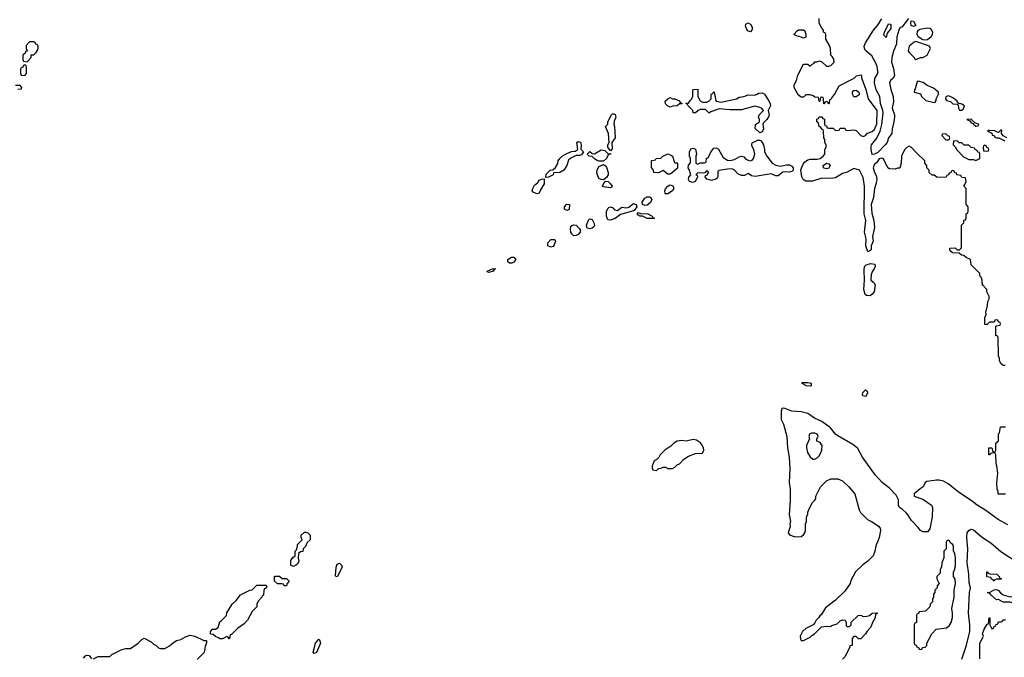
# Model space of a CAD drawing. Header units: inches. Extents: x 2789275 to 2951659, y 860290 to 1033804.
# Tile 63 of 256: x 2818246 to 2826819, y 1012186 to 1017740. Entities that reach past the tile are written whole.
import ezdxf

# ---------------------------------------------------------------- set-up
doc = ezdxf.new("R2010")
doc.units = ezdxf.units.IN
doc.header["$MEASUREMENT"] = 0
doc.layers.add('C8011', color=7, linetype='Continuous')
doc.layers.add('C8021', color=7, linetype='Continuous')

msp = doc.modelspace()

# ---------------------------------------------------------------- linework, layer by layer
at = {"layer": 'C8011', "color": 2, "elevation": 14}
for points in [[(2818370, 1017546), (2818330, 1017546), (2818303.6, 1017516.4), (2818302, 1017482), (2818314, 1017470), (2818298, 1017462), (2818292.7, 1017447.3), (2818274, 1017430), (2818274, 1017390), (2818278, 1017378), (2818310, 1017374), (2818346, 1017410), (2818347.3, 1017432.7), (2818370, 1017434), (2818390, 1017454), (2818398, 1017470), (2818406, 1017490), (2818406, 1017510), (2818402, 1017522), (2818387.3, 1017527.3), (2818382, 1017542)], [(2818290, 1017346), (2818278, 1017342), (2818272.7, 1017327.3), (2818258, 1017322), (2818254, 1017310), (2818254, 1017270), (2818258, 1017258), (2818290, 1017254), (2818306, 1017270), (2818306, 1017330), (2818302, 1017342)]]:
    msp.add_lwpolyline(points, close=True, dxfattribs=at)
at = {"layer": 'C8011', "color": 2}
for points, elevation in [([(2818230, 1017134), (2818262, 1017138), (2818266, 1017150), (2818250, 1017166), (2818210, 1017166)], 14), ([(2820000, 1012347.1), (2819990, 1012346), (2819976.4, 1012356.4), (2819950, 1012366), (2819930, 1012386), (2819907.3, 1012387.3), (2819906, 1012410), (2819926, 1012430), (2819950, 1012432), (2819974.6, 1012445.4), (2819990, 1012494), (2820000, 1012503.7)], 10), ([(2818890, 1012174), (2818930, 1012192), (2819030, 1012194), (2819048.4, 1012211.6), (2819130, 1012252), (2819170, 1012262), (2819210, 1012262), (2819278, 1012310), (2819310, 1012342), (2819330, 1012352), (2819390, 1012322), (2819410, 1012302), (2819434, 1012290), (2819454, 1012270), (2819470, 1012262), (2819510, 1012262), (2819550, 1012284.7), (2819570, 1012304.7), (2819610, 1012332), (2819650, 1012342), (2819690, 1012364.7), (2819730, 1012378), (2819771.6, 1012371.6), (2819850, 1012334), (2819870, 1012334), (2819874, 1012330), (2819872.7, 1012312.7), (2819859.6, 1012280.4), (2819851.6, 1012228.4), (2819792.7, 1012167.3)], 10), ([(2818800.2, 1012179.8), (2818820.2, 1012199.8), (2818830, 1012204.7), (2818850, 1012202), (2818870, 1012174)], 10)]:
    msp.add_lwpolyline(points, dxfattribs=dict(at, elevation=elevation))
at = {"layer": 'C8021', "color": 2}
for points, elevation in [([(2826827.3, 1014727.3), (2826808.4, 1014728.4), (2826790, 1014746), (2826778, 1014770), (2826778, 1014790), (2826767.3, 1014812.7), (2826766, 1014970), (2826762, 1014982), (2826746, 1014990), (2826746, 1015070), (2826750, 1015074), (2826782, 1015078), (2826786, 1015090), (2826782, 1015102), (2826767.3, 1015107.3), (2826762, 1015122), (2826750, 1015126), (2826738, 1015122), (2826730, 1015106), (2826690, 1015106), (2826670, 1015086), (2826650, 1015086), (2826648.9, 1015088.9), (2826648.4, 1015148.4), (2826662, 1015170), (2826657.2, 1015190), (2826674, 1015250), (2826675.3, 1015284.7), (2826688, 1015310), (2826688, 1015330), (2826668, 1015370), (2826666, 1015390), (2826646, 1015410), (2826642, 1015422), (2826628.4, 1015428.4), (2826626, 1015470), (2826616.4, 1015496.4), (2826606, 1015510), (2826606, 1015530), (2826530, 1015606), (2826526, 1015650), (2826486, 1015670), (2826467.3, 1015687.3), (2826446, 1015690), (2826427.3, 1015707.3), (2826368.4, 1015708.4), (2826346, 1015730), (2826346, 1015750), (2826348.9, 1015751.1), (2826390, 1015752), (2826410, 1015734), (2826430, 1015734), (2826447.3, 1015752.7), (2826446, 1015950), (2826466, 1015970), (2826467.3, 1015992.7), (2826482, 1015998), (2826486, 1016010), (2826486, 1016050), (2826502, 1016058), (2826506, 1016070), (2826506, 1016110), (2826487.3, 1016132.7), (2826486, 1016270), (2826466, 1016290), (2826476.4, 1016303.6), (2826486, 1016330), (2826482, 1016362), (2826450, 1016366), (2826442, 1016382), (2826407.3, 1016387.3), (2826402, 1016402), (2826387.3, 1016407.3), (2826382, 1016422), (2826370, 1016426), (2826358, 1016422), (2826352.7, 1016407.3), (2826338, 1016402), (2826332.7, 1016387.3), (2826318, 1016382), (2826310, 1016366), (2826232.7, 1016367.3), (2826210, 1016386), (2826190, 1016386), (2826166, 1016410), (2826166, 1016430), (2826146, 1016450), (2826146, 1016470), (2826126, 1016490), (2826126, 1016510), (2826056.4, 1016576.4), (2826010, 1016628), (2825990, 1016638), (2825970, 1016628), (2825952, 1016610), (2825930, 1016566), (2825924.7, 1016550), (2825922, 1016490), (2825910, 1016446), (2825890, 1016446), (2825870, 1016438), (2825820.4, 1016440.4), (2825806, 1016450), (2825768.4, 1016528.4), (2825750, 1016533.2), (2825730, 1016528.7), (2825706, 1016494), (2825690, 1016482.7), (2825677, 1016450), (2825689, 1016409), (2825703.1, 1016383.1), (2825708.5, 1016350), (2825703.4, 1016316.6), (2825688, 1016270), (2825680.5, 1016190), (2825659.3, 1016130), (2825665.2, 1016054.8), (2825683.7, 1015990), (2825688.7, 1015930), (2825670.6, 1015850.6), (2825676.3, 1015810), (2825661, 1015770), (2825658.8, 1015741.2), (2825650.9, 1015729.1), (2825630, 1015719), (2825612.7, 1015770), (2825617, 1015830), (2825602.7, 1015890), (2825614.7, 1015990), (2825599.3, 1016050), (2825602.7, 1016290), (2825590, 1016366), (2825558, 1016430), (2825510, 1016445.2), (2825450, 1016413.2), (2825410, 1016399), (2825350, 1016362), (2825310, 1016356.9), (2825230, 1016360.7), (2825150, 1016334), (2825090, 1016334.5), (2825067.8, 1016347.8), (2825057, 1016370), (2825047.3, 1016432.7), (2825063.6, 1016476.4), (2825080.3, 1016499.7), (2825110, 1016519.3), (2825130, 1016524.4), (2825190, 1016524.9), (2825215.3, 1016530), (2825242, 1016550), (2825258, 1016570), (2825258, 1016610), (2825268, 1016630), (2825268, 1016650), (2825258, 1016670), (2825256.4, 1016696.4), (2825248, 1016710), (2825246, 1016770), (2825242, 1016782), (2825230, 1016786), (2825222, 1016802), (2825206, 1016810), (2825202, 1016842), (2825186, 1016850), (2825187.3, 1016872.7), (2825202, 1016878), (2825207.3, 1016892.7), (2825230, 1016894), (2825238, 1016878), (2825252.7, 1016872.7), (2825252.7, 1016832.7), (2825258, 1016818), (2825270, 1016814), (2825278, 1016798), (2825290, 1016794), (2825330, 1016794), (2825350, 1016774), (2825382, 1016778), (2825390, 1016794), (2825430, 1016794), (2825438, 1016778), (2825450, 1016774), (2825510, 1016782), (2825530, 1016774), (2825570, 1016732), (2825590, 1016722), (2825610, 1016732), (2825629, 1016751), (2825670, 1016766.8), (2825690, 1016782.8), (2825710, 1016832), (2825712, 1016950), (2825638, 1017050), (2825615.3, 1017130), (2825578, 1017230), (2825578, 1017250), (2825570, 1017258), (2825530, 1017248), (2825510, 1017228), (2825379.6, 1017160.4), (2825342, 1017090), (2825322, 1017070), (2825310, 1017046), (2825298, 1017042), (2825294, 1017010), (2825290, 1017006), (2825282, 1017022), (2825270, 1017026), (2825258, 1017022), (2825252.7, 1017007.3), (2825247.3, 1017007.3), (2825246, 1017050), (2825242, 1017062), (2825230, 1017066), (2825218, 1017062), (2825214, 1017030), (2825210, 1017026), (2825206, 1017030), (2825202, 1017062), (2825170, 1017066), (2825156.4, 1017076.4), (2825130, 1017086), (2825090, 1017086), (2825070, 1017066), (2825050, 1017066), (2825024.7, 1017084.7), (2824989, 1017150), (2824990, 1017174), (2825008.7, 1017210), (2825022, 1017258), (2825070, 1017354), (2825110, 1017354), (2825130, 1017334), (2825147.3, 1017352.7), (2825162, 1017358), (2825168.4, 1017371.6), (2825187.3, 1017372.7), (2825210, 1017382), (2825230, 1017374), (2825270, 1017334), (2825290, 1017334), (2825310, 1017342), (2825338, 1017370), (2825336.4, 1017396.4), (2825320.4, 1017420.4), (2825308, 1017430), (2825306, 1017490), (2825296.4, 1017516.4), (2825266, 1017570), (2825266, 1017610), (2825262, 1017622), (2825246, 1017630), (2825246, 1017650), (2825230, 1017666), (2825208, 1017710), (2825208, 1017750)], 10), ([(2825986, 1017750), (2825930, 1017679), (2825910, 1017668), (2825901, 1017650), (2825884.9, 1017590), (2825880.4, 1017530), (2825855.1, 1017464.9), (2825840.8, 1017410), (2825837.7, 1017370), (2825853.7, 1017313.7), (2825862.4, 1017250), (2825850.6, 1017230), (2825828.4, 1017210), (2825820.3, 1017190), (2825830, 1017131), (2825853, 1017070), (2825854.4, 1017025.6), (2825842, 1016970), (2825862.8, 1016910), (2825862.8, 1016890), (2825858.8, 1016850), (2825841.6, 1016790), (2825840.7, 1016750), (2825810.4, 1016710), (2825798, 1016670), (2825782.6, 1016650), (2825717, 1016583), (2825690, 1016568.4), (2825670, 1016566.6), (2825659.7, 1016610), (2825660.8, 1016639.2), (2825663.6, 1016650), (2825710.7, 1016709.3), (2825737.8, 1016770), (2825752.1, 1016827.9), (2825763.4, 1016930), (2825761.8, 1016950), (2825741.2, 1017010), (2825735.6, 1017070), (2825703.5, 1017130), (2825687.8, 1017190), (2825692.9, 1017227.1), (2825717, 1017270), (2825719.5, 1017290), (2825712.1, 1017332.1), (2825702, 1017362), (2825665.1, 1017425.1), (2825613.2, 1017470), (2825601.2, 1017490), (2825599.3, 1017510), (2825610, 1017538), (2825630, 1017571), (2825679.5, 1017650), (2825714, 1017690), (2825753.2, 1017746.8)], 6), ([(2826842, 1016710), (2826808.7, 1016728.7), (2826795.3, 1016750), (2826796.4, 1016776.4), (2826790, 1016778), (2826770, 1016758), (2826750, 1016762), (2826730, 1016773.6), (2826693.2, 1016773.2), (2826682, 1016778), (2826674, 1016770), (2826711.3, 1016751.3), (2826714, 1016734), (2826731.6, 1016731.6), (2826738, 1016718), (2826752, 1016712), (2826771.1, 1016711.1), (2826823.6, 1016683.6)], 10), ([(2826850, 1013339.3), (2826765.1, 1013385.1), (2826649.3, 1013470), (2826582.7, 1013510), (2826531.5, 1013551.5), (2826430, 1013618.4), (2826330, 1013698), (2826290, 1013719.3), (2826251.1, 1013728.9), (2826230, 1013729), (2826143.6, 1013716.4), (2826131.6, 1013708.4), (2826112, 1013670), (2826085.4, 1013654.6), (2826034, 1013610), (2826034, 1013590), (2826110, 1013564.7), (2826186, 1013510), (2826193.4, 1013490), (2826190.5, 1013409.5), (2826170, 1013306), (2826150, 1013278), (2826110, 1013278), (2826089.3, 1013289.3), (2826070, 1013318), (2826010, 1013378), (2825983.1, 1013423.1), (2825964.7, 1013444.7), (2825934, 1013474), (2825908, 1013490), (2825899, 1013510), (2825897.2, 1013557.2), (2825878, 1013598), (2825820.2, 1013660.2), (2825755.3, 1013710), (2825694.8, 1013774.8), (2825583.7, 1013930), (2825545.1, 1014005.1), (2825500.1, 1014040.1), (2825370, 1014114), (2825349, 1014130), (2825304.8, 1014184.8), (2825230, 1014241.2), (2825168, 1014270), (2825110, 1014308.7), (2825050, 1014324), (2824970, 1014329.3), (2824910, 1014353.2), (2824890, 1014356), (2824882.8, 1014350), (2824876.3, 1014330), (2824877.3, 1014257.3), (2824896.8, 1014216.8), (2824924.9, 1014110), (2824930.8, 1014010), (2824946.8, 1013930), (2824950.7, 1013830), (2824946.8, 1013710), (2824954.8, 1013650), (2824954.8, 1013550), (2824944.7, 1013430), (2824958, 1013370), (2824952, 1013350), (2824955.3, 1013324.7), (2824938, 1013270), (2824950, 1013252), (2824990, 1013238.8), (2825030, 1013236), (2825050, 1013238), (2825070, 1013252), (2825082, 1013270), (2825088.4, 1013291.6), (2825088.7, 1013350), (2825098, 1013370), (2825098, 1013410), (2825108, 1013430), (2825108, 1013450), (2825120.4, 1013479.6), (2825150, 1013534), (2825170, 1013554), (2825178, 1013570), (2825178, 1013590), (2825218, 1013670), (2825270, 1013722), (2825310, 1013742), (2825370, 1013742), (2825410, 1013722), (2825464.7, 1013670), (2825518, 1013610), (2825556, 1013470), (2825566.4, 1013446.4), (2825627.3, 1013387.3), (2825662, 1013370), (2825722, 1013330), (2825738, 1013310), (2825741, 1013290), (2825731, 1013230), (2825716, 1013190), (2825702.8, 1013170), (2825691, 1013110), (2825676, 1013070), (2825630, 1013024), (2825587.1, 1012992.9), (2825524.7, 1012930), (2825483.5, 1012856.5), (2825476, 1012830), (2825430, 1012762), (2825350, 1012684), (2825263.5, 1012616.5), (2825223.6, 1012556.4), (2825211.6, 1012548.4), (2825202, 1012530), (2825182, 1012510), (2825170, 1012486), (2825154, 1012470), (2825090, 1012438), (2825062, 1012410), (2825042, 1012370), (2825043.6, 1012343.6), (2825050, 1012334), (2825070, 1012334), (2825130, 1012362), (2825143.1, 1012376.9), (2825166, 1012390), (2825228.7, 1012451.3), (2825270, 1012458), (2825310, 1012454), (2825318, 1012462), (2825363.1, 1012476.9), (2825390, 1012504.7), (2825410, 1012512), (2825434, 1012510), (2825442, 1012490), (2825442, 1012462), (2825450, 1012454), (2825470, 1012454), (2825486, 1012470), (2825487.3, 1012492.7), (2825546, 1012550), (2825570, 1012552), (2825590, 1012542), (2825623.6, 1012543.6), (2825646, 1012550), (2825670, 1012572), (2825710, 1012574), (2825714, 1012570), (2825698, 1012562), (2825694, 1012530), (2825671.1, 1012488.9), (2825658, 1012450), (2825625.4, 1012414.6), (2825611.3, 1012390), (2825570, 1012348), (2825550, 1012346), (2825530, 1012366), (2825510, 1012366), (2825494, 1012350), (2825494, 1012290), (2825474, 1012286), (2825474, 1012274), (2825430.9, 1012189.1), (2825410.9, 1012169.1)], 14), ([(2826830, 1013606), (2826770, 1013606), (2826766, 1013610), (2826766, 1013630), (2826758, 1013650), (2826755.3, 1013710), (2826764, 1013790), (2826754.6, 1013854.6), (2826748, 1013870), (2826746, 1013950), (2826742, 1013962), (2826730, 1013966), (2826698, 1013962), (2826691.6, 1013948.4), (2826686, 1013950), (2826686, 1014010), (2826712, 1014012), (2826718, 1013978), (2826730, 1013974), (2826742, 1013978), (2826746, 1013990), (2826746, 1014050), (2826767.3, 1014072.7), (2826768.7, 1014131.3), (2826778, 1014142), (2826787.3, 1014192.7), (2826830, 1014194)], 10), ([(2826449.4, 1012170), (2826490, 1012292), (2826519.5, 1012410), (2826519.5, 1012470), (2826507, 1012570), (2826515.1, 1012750), (2826523.7, 1012790), (2826514.5, 1012834.5), (2826511.1, 1012911.1), (2826496.9, 1013010), (2826502.4, 1013130), (2826492, 1013230), (2826497.2, 1013270), (2826510, 1013291.3), (2826522, 1013298), (2826530, 1013301), (2826550, 1013296), (2826630, 1013230.7), (2826702.5, 1013182.5), (2826790, 1013107.3), (2827054.9, 1012934.9)], 14), ([(2820000, 1012503.7), (2820048, 1012550), (2820050, 1012574), (2820095.3, 1012650), (2820130, 1012682), (2820169.3, 1012730.7), (2820250, 1012772), (2820270, 1012774), (2820310, 1012814), (2820390, 1012814), (2820394, 1012810), (2820394, 1012790), (2820378, 1012782), (2820372.7, 1012767.3), (2820370, 1012726), (2820358, 1012722), (2820354, 1012710), (2820323.6, 1012676.4), (2820312, 1012650), (2820310, 1012626), (2820270, 1012586), (2820230.9, 1012509.1), (2820202, 1012478), (2820142, 1012438), (2820090, 1012386), (2820078, 1012382), (2820074, 1012350), (2820070, 1012348), (2820062, 1012362), (2820050, 1012366), (2820011.6, 1012348.4), (2820000, 1012347.1)], 10), ([(2826607.3, 1012172.7), (2826606.6, 1012310), (2826636.4, 1012363.6), (2826638, 1012370), (2826629.3, 1012390), (2826644, 1012430), (2826670, 1012474), (2826682, 1012478), (2826688.9, 1012531.1), (2826694, 1012530), (2826694, 1012470), (2826710, 1012434), (2826722, 1012438), (2826727.3, 1012452.7), (2826742, 1012458), (2826746, 1012470), (2826762, 1012478), (2826770, 1012494), (2826790, 1012494), (2826802, 1012498), (2826807.3, 1012512.7), (2826830, 1012514)], 10)]:
    msp.add_lwpolyline(points, dxfattribs=dict(at, elevation=elevation))
for points, elevation in [([(2824610, 1017635.3), (2824583.7, 1017643.7), (2824564.7, 1017684.7), (2824570, 1017702), (2824590, 1017714), (2824610, 1017702), (2824626, 1017670), (2824621, 1017650)], 10), ([(2825790, 1017586), (2825770, 1017606), (2825775.3, 1017630), (2825810, 1017702.8), (2825830, 1017702), (2825830, 1017662), (2825798.8, 1017621.2)], 2), ([(2826030, 1017679.3), (2826009.3, 1017690), (2826004, 1017710), (2826008.7, 1017731.3), (2826030, 1017726), (2826050, 1017688)], 6), ([(2826130, 1017561), (2826110, 1017563.7), (2826069.9, 1017589.9), (2826060.3, 1017610), (2826063.3, 1017636.7), (2826071.1, 1017648.9), (2826083.1, 1017656.9), (2826150, 1017667.6), (2826170, 1017667), (2826179.3, 1017659.3), (2826194.2, 1017634.2), (2826192.6, 1017610), (2826182, 1017590), (2826150, 1017565.5)], 6), ([(2825070, 1017579), (2825050, 1017589), (2825010, 1017598), (2824988, 1017610), (2825016.4, 1017643.6), (2825028.4, 1017651.6), (2825070, 1017652), (2825082, 1017642), (2825091, 1017610), (2825090, 1017588)], 10), ([(2826050, 1017549.3), (2826034.4, 1017545.6), (2825992, 1017510), (2825982, 1017470), (2825990, 1017454), (2826034, 1017410), (2826038, 1017398), (2826050, 1017394), (2826070, 1017402), (2826088.4, 1017411.6), (2826110, 1017412), (2826148.4, 1017431.6), (2826178, 1017490), (2826168, 1017510)], 10), ([(2826070, 1017203.7), (2826060.9, 1017199.1), (2826043.4, 1017136.6), (2826036, 1017130), (2826034, 1017110), (2826090, 1017094), (2826098, 1017070), (2826136.9, 1017036.9), (2826210, 1017018), (2826218, 1017022), (2826225.2, 1017034.8), (2826226.6, 1017050), (2826246, 1017090), (2826245.2, 1017110), (2826202.9, 1017142.9), (2826147.9, 1017167.9), (2826113.6, 1017193.6)], 10), ([(2823910, 1016978), (2823886, 1016990), (2823870, 1017006), (2823866, 1017030), (2823890, 1017052), (2823910, 1017062), (2823930, 1017052), (2823951.6, 1017051.6), (2823990, 1017034), (2823998, 1017018), (2824014, 1017010), (2824010, 1017006), (2823990, 1017006), (2823970, 1016988.7), (2823932.7, 1016987.3)], 10), ([(2824190, 1017022), (2824230, 1017022), (2824246, 1017030), (2824266, 1017050), (2824266, 1017090), (2824282, 1017098), (2824290, 1017114), (2824302, 1017070), (2824303.6, 1017043.6), (2824311.3, 1017031.3), (2824350, 1017021), (2824488, 1017050), (2824510, 1017064), (2824550, 1017071), (2824590, 1017084.7), (2824643.6, 1017083.6), (2824666, 1017090), (2824680.4, 1017099.6), (2824710, 1017102), (2824732, 1017090), (2824763, 1017043), (2824780.7, 1017010), (2824782.8, 1016990), (2824762, 1016950), (2824770.8, 1016910.8), (2824766.4, 1016893.6), (2824750.7, 1016869.3), (2824721, 1016839), (2824718, 1016830), (2824722.8, 1016790), (2824710, 1016762), (2824690, 1016754), (2824648.9, 1016791.1), (2824654, 1016826), (2824688, 1016850), (2824688.7, 1016870), (2824679, 1016890), (2824684, 1016910), (2824722, 1016950), (2824705.2, 1016970), (2824690, 1016976.3), (2824645.8, 1016985.8), (2824530, 1016956.2), (2824430, 1016954.7), (2824335.3, 1016964.7), (2824263.6, 1016936.4), (2824250, 1016926), (2824216.4, 1016956.4), (2824170, 1016958), (2824154, 1016950), (2824130, 1016928), (2824110, 1016928), (2824106, 1016950), (2824066, 1016990), (2824062, 1017002), (2824046, 1017010), (2824050, 1017014), (2824070, 1017014), (2824083.1, 1017036.9), (2824098, 1017050), (2824107.3, 1017072.7), (2824108.4, 1017128.4), (2824112.7, 1017132.7), (2824150, 1017134), (2824152, 1017070), (2824170, 1017034)], 10), ([(2825530, 1017068.7), (2825509.1, 1017069.1), (2825498, 1017090), (2825498, 1017110), (2825510, 1017122), (2825530, 1017124.7), (2825552, 1017110), (2825558, 1017090), (2825555.3, 1017084.7)], 10), ([(2826330, 1017076), (2826311, 1017069), (2826307.3, 1017050), (2826317.3, 1017037.3), (2826350, 1017026.8), (2826370, 1017007.7), (2826410, 1017004.7), (2826418.8, 1016998.8), (2826421, 1016970), (2826430, 1016952), (2826450, 1016951.3), (2826462, 1016958), (2826474, 1016990), (2826450, 1017003.7), (2826431.3, 1017008.7), (2826426, 1017006), (2826426, 1017010), (2826414.6, 1017014.6), (2826408.7, 1017030), (2826375.5, 1017055.5), (2826348, 1017070)], 10), ([(2823390, 1016598), (2823366, 1016630), (2823366, 1016650), (2823378, 1016670), (2823374, 1016750), (2823348, 1016810), (2823366, 1016830), (2823368.4, 1016851.6), (2823398, 1016910), (2823410, 1016922), (2823430, 1016914), (2823438, 1016890), (2823423.6, 1016856.4), (2823418, 1016830), (2823424.7, 1016810), (2823430.6, 1016710), (2823402, 1016670), (2823403.6, 1016616.4)], 10), ([(2826530, 1016874), (2826494, 1016870), (2826518, 1016858), (2826530, 1016842), (2826554, 1016834), (2826552, 1016830), (2826570, 1016812), (2826590, 1016814), (2826596.4, 1016823.6), (2826594, 1016830), (2826562, 1016842)], 10), ([(2826310, 1016746), (2826278, 1016742), (2826274, 1016730), (2826310, 1016694), (2826330, 1016694), (2826342, 1016698), (2826346, 1016710), (2826342, 1016722), (2826327.3, 1016727.3)], 10), ([(2823123.6, 1016556.4), (2823090, 1016558), (2823044.9, 1016535.1), (2823024.5, 1016515.5), (2823011, 1016470), (2822984.7, 1016430), (2822950, 1016408.7), (2822894, 1016406), (2822891.1, 1016388.9), (2822850, 1016368), (2822826, 1016366), (2822830, 1016394), (2822866, 1016430), (2822887.3, 1016432.7), (2822910, 1016452), (2822932.9, 1016487.1), (2822935.3, 1016510), (2822949.3, 1016530.7), (2822968.7, 1016550), (2823010, 1016574.8), (2823050, 1016590.7), (2823084, 1016596), (2823106, 1016610), (2823098, 1016670), (2823110, 1016678), (2823130, 1016674), (2823136, 1016650), (2823132.7, 1016612.7), (2823154, 1016590), (2823136.9, 1016563.1)], 10), ([(2824870, 1016463.1), (2824924.2, 1016475.8), (2824950, 1016475.8), (2824970, 1016465.3), (2824982.3, 1016450), (2824981.1, 1016430), (2824970, 1016418.9), (2824950, 1016411), (2824910, 1016414.7), (2824890, 1016411.8), (2824850, 1016380.9), (2824830, 1016380.9), (2824790, 1016396.2), (2824650, 1016374), (2824619.3, 1016379.3), (2824590, 1016401.2), (2824556.1, 1016383.9), (2824530, 1016382.7), (2824498.2, 1016398.2), (2824470, 1016429.6), (2824450, 1016439.5), (2824410, 1016438.7), (2824350, 1016429.6), (2824333.4, 1016426.6), (2824323.5, 1016416.5), (2824326.3, 1016370), (2824319.2, 1016360.8), (2824308, 1016350), (2824270, 1016339.8), (2824230, 1016349.7), (2824216, 1016370), (2824218, 1016382), (2824234, 1016390), (2824236.4, 1016403.6), (2824246, 1016410), (2824230, 1016426), (2824212.7, 1016407.3), (2824198, 1016402), (2824150, 1016406), (2824134, 1016390), (2824144.7, 1016384.7), (2824146.8, 1016370), (2824140.4, 1016350), (2824127.7, 1016330), (2824110, 1016321.1), (2824079, 1016330), (2824068.7, 1016348.7), (2824072.7, 1016367.3), (2824088.7, 1016390), (2824076.4, 1016436.4), (2824066, 1016450), (2824068.4, 1016471.6), (2824087.3, 1016492.7), (2824088, 1016530), (2824078, 1016550), (2824079, 1016590), (2824090, 1016614), (2824110, 1016622), (2824131.1, 1016611.1), (2824138, 1016570), (2824132, 1016550), (2824134, 1016490), (2824150, 1016482), (2824170, 1016494), (2824210, 1016494), (2824222, 1016498), (2824227.3, 1016532.7), (2824242, 1016538), (2824260.4, 1016579.6), (2824284, 1016616), (2824290, 1016622), (2824310, 1016624.7), (2824330, 1016612), (2824370, 1016541), (2824410, 1016516), (2824430, 1016514.8), (2824470, 1016522.8), (2824510, 1016546), (2824530, 1016551.3), (2824550, 1016546), (2824570, 1016526), (2824590, 1016516), (2824610, 1016511.3), (2824623.1, 1016516.9), (2824635.3, 1016530), (2824648, 1016570), (2824638, 1016610), (2824620.4, 1016640.4), (2824620.4, 1016659.6), (2824626, 1016670), (2824650, 1016678), (2824669.3, 1016690.7), (2824691.1, 1016691.1), (2824703.6, 1016683.6), (2824722, 1016650), (2824732, 1016610), (2824731.3, 1016590), (2824750.8, 1016550), (2824798, 1016490), (2824830, 1016473.1)], 10), ([(2826410, 1016686), (2826378, 1016682), (2826374, 1016650), (2826392.7, 1016632.7), (2826405.4, 1016605.4), (2826465.4, 1016545.4), (2826510, 1016522), (2826550, 1016522), (2826570, 1016514), (2826590, 1016522), (2826606, 1016530), (2826606, 1016570), (2826602, 1016582), (2826590, 1016586), (2826582, 1016602), (2826566, 1016610), (2826562, 1016622), (2826530, 1016626), (2826510, 1016646), (2826470, 1016646), (2826450, 1016666), (2826427.3, 1016667.3)], 10), ([(2826650, 1016646), (2826638, 1016642), (2826634, 1016630), (2826638, 1016598), (2826670, 1016594), (2826682, 1016598), (2826686, 1016610), (2826682, 1016622), (2826667.3, 1016627.3), (2826662, 1016642)], 10), ([(2823370, 1016572), (2823390, 1016574), (2823392, 1016570), (2823372, 1016568), (2823356, 1016530), (2823330, 1016508), (2823290, 1016508), (2823274, 1016514), (2823250, 1016528), (2823230, 1016548), (2823206, 1016550), (2823186, 1016570), (2823210, 1016592), (2823230, 1016574), (2823250, 1016572), (2823310, 1016606), (2823342, 1016602)], 10), ([(2823950, 1016494), (2823970, 1016494), (2823974, 1016490), (2823972.7, 1016447.3), (2823930, 1016408), (2823910, 1016395.3), (2823890, 1016395.3), (2823850, 1016426), (2823807.3, 1016407.3), (2823768.4, 1016408.4), (2823766, 1016430), (2823747.3, 1016452.7), (2823746, 1016510), (2823750, 1016514), (2823782, 1016518), (2823788, 1016532), (2823830, 1016534), (2823846, 1016550), (2823890, 1016572), (2823919.8, 1016559.8), (2823931.3, 1016550), (2823943.6, 1016503.6)], 10), ([(2823330, 1016346), (2823310, 1016348), (2823290, 1016358), (2823276, 1016390), (2823272.7, 1016410), (2823273.2, 1016430), (2823290, 1016462), (2823330, 1016478), (2823346.4, 1016466.4), (2823354.4, 1016454.4), (2823370.8, 1016410), (2823371, 1016390), (2823356, 1016364)], 10), ([(2825270, 1016440.9), (2825250, 1016446.6), (2825245.2, 1016450), (2825241.2, 1016470), (2825270, 1016490.3), (2825290, 1016484), (2825304, 1016470), (2825290, 1016446.6)], 6), ([(2822750, 1016222), (2822716.4, 1016236.4), (2822708.7, 1016250), (2822715.3, 1016270), (2822730, 1016298), (2822757.2, 1016322.8), (2822770, 1016342), (2822790, 1016352), (2822814, 1016354), (2822814, 1016310), (2822782, 1016258), (2822770, 1016228.7)], 10), ([(2823390, 1016275.3), (2823325.2, 1016285.2), (2823322, 1016290), (2823328.4, 1016311.6), (2823346, 1016334), (2823370, 1016332), (2823391, 1016310), (2823404.7, 1016290), (2823399.8, 1016280.2)], 10), ([(2823890, 1016222), (2823870, 1016222.7), (2823866.5, 1016226.5), (2823862.6, 1016250), (2823870, 1016267.3), (2823889.6, 1016290.4), (2823902, 1016298), (2823910, 1016300.4), (2823932.7, 1016292.7), (2823942, 1016270), (2823930.5, 1016250)], 10), ([(2823690, 1016120.7), (2823669.5, 1016129.5), (2823665.1, 1016150), (2823690, 1016186.4), (2823710, 1016198.4), (2823730, 1016198.4), (2823740.5, 1016190), (2823750.8, 1016170), (2823736.7, 1016143.3), (2823710, 1016125.1)], 10), ([(2823010, 1016078), (2822988.7, 1016088.7), (2822989.3, 1016110.7), (2823010, 1016132), (2823034, 1016130), (2823030, 1016088)], 10), ([(2823390, 1015994), (2823370, 1015996), (2823363, 1016003), (2823355.1, 1016030), (2823356.2, 1016070), (2823366, 1016094), (2823376.6, 1016103.4), (2823391, 1016111), (2823410, 1016101), (2823424.2, 1016084.2), (2823450, 1016078.4), (2823490, 1016106.4), (2823530, 1016101.6), (2823550, 1016106.8), (2823590, 1016138), (2823614, 1016130), (2823620.7, 1016110), (2823599.8, 1016080.2), (2823590, 1016074), (2823477.1, 1016042.9), (2823430, 1016009.4)], 10), ([(2823770, 1016008), (2823710, 1016009.2), (2823670, 1016028.7), (2823646, 1016030), (2823638, 1016038), (2823630, 1016038), (2823622, 1016050), (2823630, 1016062), (2823651.6, 1016051.6), (2823714, 1016050), (2823754, 1016030), (2823758, 1016018), (2823774, 1016010)], 10), ([(2823070, 1015858.4), (2823053.7, 1015873.7), (2823045.6, 1015890), (2823042.9, 1015917.1), (2823045.4, 1015934.6), (2823054, 1015946), (2823070, 1015954), (2823090, 1015950.6), (2823119, 1015919), (2823124.9, 1015910), (2823126, 1015890), (2823110, 1015868), (2823090, 1015859.7)], 10), ([(2823210, 1015919.5), (2823190, 1015923.7), (2823184.5, 1015930), (2823182, 1015950), (2823201.6, 1015998.4), (2823210, 1016006.8), (2823230, 1016000.5), (2823246, 1015970), (2823250, 1015948.7), (2823245.1, 1015934.9), (2823230, 1015922.9)], 10), ([(2822870, 1015759.6), (2822844, 1015770), (2822843.5, 1015796.5), (2822870, 1015825.5), (2822906, 1015826), (2822910.5, 1015810), (2822900.3, 1015779.7), (2822890, 1015765.6)], 10), ([(2822530, 1015618.7), (2822510, 1015619.6), (2822495.1, 1015630), (2822497.6, 1015650), (2822528.5, 1015671.5), (2822550, 1015672), (2822566, 1015650), (2822550, 1015627.3)], 10), ([(2825650, 1015335.1), (2825618.6, 1015338.6), (2825607.2, 1015347.2), (2825597, 1015390), (2825602, 1015470), (2825598, 1015558), (2825600.9, 1015590), (2825615.3, 1015604.7), (2825655.3, 1015615.3), (2825690.7, 1015610.7), (2825696, 1015590), (2825687.3, 1015570), (2825671, 1015550), (2825659.8, 1015520.2), (2825658, 1015470), (2825682, 1015450), (2825694, 1015430), (2825686.8, 1015370), (2825670, 1015349)], 10), ([(2822330, 1015539), (2822320.2, 1015540.2), (2822315.3, 1015550), (2822370, 1015574), (2822390.4, 1015570.4), (2822377.3, 1015562.7), (2822370, 1015549.6)], 10), ([(2825130, 1014547.3), (2825098, 1014550), (2825058, 1014570), (2825060.4, 1014579.6), (2825110, 1014580.7), (2825130, 1014576.3), (2825138.8, 1014570), (2825138, 1014550)], 10), ([(2825610, 1014459.3), (2825590, 1014463.7), (2825585.1, 1014470), (2825586.7, 1014493.3), (2825610, 1014514.8), (2825625.4, 1014505.4), (2825626.8, 1014490), (2825620.7, 1014470)], 10), ([(2825170, 1014139.3), (2825140.7, 1014139.3), (2825122, 1014130), (2825118, 1014110), (2825122, 1014090), (2825098, 1014030), (2825096, 1014010), (2825106, 1013970), (2825130, 1013932), (2825152.7, 1013912.7), (2825170, 1013912), (2825190, 1013924.7), (2825210, 1013944.7), (2825222.7, 1013970), (2825229.3, 1013990), (2825233.2, 1014030), (2825216.5, 1014056.5), (2825186, 1014070), (2825188, 1014090), (2825199, 1014110), (2825188.7, 1014130)], 18), ([(2824110, 1014082), (2824050, 1014069.2), (2824010, 1014074), (2823970, 1014068.7), (2823942, 1014050), (2823915.3, 1014024.7), (2823862, 1013990), (2823822, 1013950), (2823810, 1013926), (2823794, 1013910), (2823770, 1013898), (2823752, 1013850), (2823752.7, 1013832.7), (2823758, 1013818), (2823790, 1013814), (2823808.4, 1013831.6), (2823827.3, 1013832.7), (2823850, 1013842), (2823870, 1013842), (2823890, 1013832), (2823930, 1013832), (2823950, 1013842), (2823974.6, 1013865.4), (2823990, 1013872), (2824030, 1013912), (2824070, 1013938), (2824130, 1013961), (2824190, 1013964.7), (2824202, 1013990), (2824199, 1014010), (2824183.1, 1014043.1), (2824175.3, 1014055.3), (2824138, 1014078)], 14), ([(2820630, 1012978), (2820610, 1012986), (2820606, 1012990), (2820606, 1013030), (2820623.1, 1013056.9), (2820646, 1013070), (2820646, 1013110), (2820656.4, 1013123.6), (2820666, 1013150), (2820666, 1013170), (2820706, 1013210), (2820698, 1013230), (2820698, 1013250), (2820724.7, 1013275.3), (2820736.9, 1013276.9), (2820754, 1013270), (2820774, 1013250), (2820774, 1013210), (2820750, 1013186), (2820734, 1013150), (2820714, 1013130), (2820711.1, 1013108.9), (2820690, 1013106), (2820674, 1013090), (2820672, 1013050), (2820676.9, 1013023.1), (2820663.6, 1012996.4), (2820650, 1012988)], 10), ([(2826330, 1013206), (2826318, 1013202), (2826314, 1013190), (2826314, 1013130), (2826294, 1013110), (2826292.7, 1013052.7), (2826274, 1013010), (2826272.7, 1012972.7), (2826262, 1012950), (2826259.6, 1012920.4), (2826232, 1012890), (2826232, 1012870), (2826252, 1012830), (2826234, 1012810), (2826234, 1012790), (2826214, 1012770), (2826214, 1012750), (2826203.6, 1012736.4), (2826202, 1012710), (2826194, 1012690), (2826194, 1012670), (2826174, 1012650), (2826170, 1012626), (2826132.7, 1012587.3), (2826078, 1012582), (2826072.7, 1012567.3), (2826058, 1012562), (2826054, 1012550), (2826054, 1012490), (2826038, 1012482), (2826034, 1012470), (2826034, 1012310), (2826038, 1012298), (2826052.7, 1012292.7), (2826058, 1012278), (2826072.7, 1012272.7), (2826078, 1012258), (2826090, 1012254), (2826102, 1012258), (2826107.3, 1012272.7), (2826130, 1012274), (2826146, 1012290), (2826146, 1012310), (2826188.4, 1012391.6), (2826226, 1012430), (2826316.4, 1012443.6), (2826340.4, 1012459.6), (2826358, 1012490), (2826368.4, 1012531.6), (2826368.7, 1012570), (2826362, 1012610), (2826382, 1012710), (2826382, 1012770), (2826395.3, 1012830), (2826390, 1012866), (2826378, 1012890), (2826378, 1012930), (2826388, 1012950), (2826394, 1012990), (2826394, 1013050), (2826388, 1013090), (2826378, 1013110), (2826378, 1013150), (2826370, 1013166), (2826347.3, 1013187.3), (2826342, 1013202)], 18), ([(2821010, 1012886.6), (2820998, 1012890), (2820996.4, 1012896.4), (2821001, 1012970), (2821010, 1012998.4), (2821030, 1013004.9), (2821048.2, 1012990), (2821053.4, 1012970)], 10), ([(2820530, 1012874), (2820570, 1012874), (2820592, 1012850), (2820574, 1012830), (2820570, 1012808), (2820550, 1012808), (2820542, 1012822), (2820527.3, 1012827.3), (2820490, 1012826), (2820466, 1012850), (2820466, 1012890), (2820470, 1012894), (2820507.3, 1012892.7)], 10), ([(2826730, 1012848), (2826722, 1012862), (2826707.3, 1012867.3), (2826702, 1012882), (2826670, 1012886), (2826666, 1012890), (2826666, 1012930), (2826670, 1012932), (2826678, 1012918), (2826692.7, 1012912.7), (2826754, 1012910), (2826774, 1012890), (2826778, 1012878), (2826794, 1012870), (2826790, 1012866), (2826750, 1012866), (2826738, 1012862)], 10), ([(2826870, 1012713.4), (2826910, 1012722.8), (2826919.1, 1012719.1), (2826942.8, 1012690), (2826944.7, 1012670), (2826939.8, 1012660.2), (2826930, 1012655.3), (2826910, 1012653.2), (2826870, 1012665.2), (2826810, 1012665.2), (2826770, 1012688.7), (2826750, 1012686), (2826702, 1012730), (2826690, 1012748), (2826668.7, 1012750), (2826690, 1012751.3), (2826730, 1012774), (2826750, 1012777.3), (2826770, 1012767.7), (2826787.2, 1012747.2), (2826810, 1012730.4)], 10), ([(2820810, 1012218), (2820802.4, 1012230), (2820821.3, 1012310), (2820850, 1012344.7), (2820857.3, 1012337.3), (2820864.4, 1012310), (2820830, 1012227)], 10)]:
    msp.add_lwpolyline(points, close=True, dxfattribs=dict(at, elevation=elevation))

doc.saveas('drawing.dxf')
